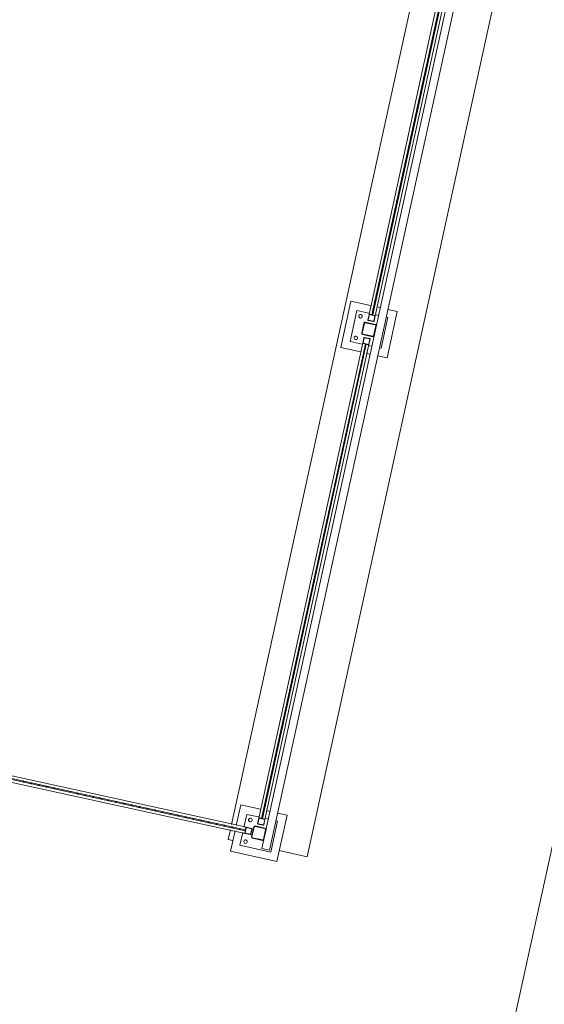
# Model space of a CAD drawing. Header units: metres. Extents: x 233012 to 233264, y 553571 to 554014.
# Tile 108 of 256: x 233199.08 to 233202.4, y 553789.38 to 553795.61. Entities that reach past the tile are written whole.
import ezdxf

# ---------------------------------------------------------------- set-up
doc = ezdxf.new("R2010")
doc.units = ezdxf.units.M
for name, color, linetype, lineweight in [('A-NL$1B_3D-modellen_algemeen', 252, 'Continuous', 5), ('A-NL$1B_3D-modellen_algemeen-drsn', 252, 'Continuous', 5), ('A-NL23_vloeraanzicht', 252, 'Continuous', 5), ('A-NL90_terrein', 252, 'Continuous', 5), ('K-NL28_kolommen', 252, 'Continuous', 5)]:
    doc.layers.add(name, color=color, linetype=linetype, lineweight=lineweight)

# ---------------------------------------------------------------- blocks, each defined once
blk = doc.blocks.new('NLRS_90_GM_LB_fietsenstalling open _gen_mie - NLRS_90_GM_LB_fietsenstalling open _gen_mie-7494162-01_Situatie')
at = {"layer": 'A-NL$1B_3D-modellen_algemeen'}
for p, q in [((8.28, 3.9075), (8.28, 2.0815)), ((8.297, 3.9045), (8.297, 2.0845)), ((8.303, 2.0845), (8.303, 3.9045)), ((8.32, 2.0815), (8.32, 3.9075)), ((8.283, 2.147), (8.15, 2.147)), ((8.15, 2.147), (8.15, 1.847)), ((8.45, 2.147), (8.317, 2.147)), ((8.45, 2.0197), (8.45, 2.147)), ((11.71, 2.147), (11.41, 2.147)), ((11.41, 2.147), (11.41, 2.0197)), ((11.71, 2.0197), (11.71, 2.147)), ((8.283, 2.097), (8.2, 2.097)), ((8.2, 2.097), (8.2, 1.897)), ((8.28, 2.0475), (8.28, 2.0815)), ((8.282, 2.0815), (8.282, 2.0475)), ((8.283, 2.0845), (8.317, 2.0845)), ((8.317, 2.0825), (8.283, 2.0825)), ((8.3, 2.0845), (8.297, 2.0845)), ((8.303, 2.0845), (8.3, 2.0845)), ((8.4, 2.097), (8.317, 2.097)), ((8.318, 2.0475), (8.318, 2.0815)), ((8.32, 2.0815), (8.32, 2.0475)), ((8.4, 2.0197), (8.4, 2.097)), ((11.66, 2.097), (11.46, 2.097)), ((11.46, 2.097), (11.46, 2.0197)), ((11.66, 2.0197), (11.66, 2.097)), ((8.283, 2.0465), (8.317, 2.0465)), ((8.317, 2.0445), (8.283, 2.0445)), ((8.355, 1.98), (8.355, 2.014)), ((8.357, 2.014), (8.357, 1.98)), ((8.358, 2.017), (8.392, 2.017)), ((8.392, 2.015), (8.358, 2.015)), ((11.468, 2.017), (8.392, 2.017)), ((8.393, 1.98), (8.393, 2.014)), ((8.395, 2.014), (8.395, 1.98)), ((11.465, 2), (8.395, 2)), ((8.395, 1.997), (8.395, 2)), ((8.395, 1.994), (8.395, 1.997)), ((8.395, 1.994), (11.465, 1.994)), ((11.465, 1.98), (11.465, 2.014)), ((11.465, 2), (11.465, 1.997)), ((11.465, 1.997), (11.465, 1.994)), ((11.467, 2.014), (11.467, 1.98)), ((11.468, 2.017), (11.502, 2.017)), ((11.502, 2.015), (11.468, 2.015)), ((11.503, 1.98), (11.503, 2.014)), ((11.505, 2.014), (11.505, 1.98)), ((11.615, 1.98), (11.615, 2.014)), ((11.617, 2.014), (11.617, 1.98)), ((11.618, 2.017), (11.652, 2.017)), ((11.652, 2.015), (11.618, 2.015)), ((14.728, 2.017), (11.652, 2.017)), ((11.653, 1.98), (11.653, 2.014)), ((11.655, 2.014), (11.655, 1.98)), ((14.725, 2), (11.655, 2)), ((11.655, 1.997), (11.655, 2)), ((11.655, 1.994), (11.655, 1.997)), ((11.655, 1.994), (14.725, 1.994)), ((8.358, 1.979), (8.392, 1.979)), ((8.392, 1.977), (8.358, 1.977)), ((8.392, 1.977), (11.468, 1.977)), ((8.4, 1.957), (8.4, 1.98)), ((8.45, 1.957), (8.45, 1.98)), ((11.41, 1.98), (11.41, 1.957)), ((11.46, 1.98), (11.46, 1.957)), ((11.468, 1.979), (11.502, 1.979)), ((11.502, 1.977), (11.468, 1.977)), ((11.618, 1.979), (11.652, 1.979)), ((11.652, 1.977), (11.618, 1.977)), ((11.652, 1.977), (14.728, 1.977)), ((11.66, 1.957), (11.66, 1.98)), ((11.71, 1.957), (11.71, 1.98)), ((8.2, 1.897), (8.4, 1.897)), ((8.4, 1.897), (8.4, 1.907)), ((8.45, 1.847), (8.45, 1.907)), ((11.41, 1.907), (11.41, 1.847)), ((11.46, 1.907), (11.46, 1.897)), ((11.46, 1.897), (11.66, 1.897)), ((11.66, 1.897), (11.66, 1.907)), ((11.71, 1.847), (11.71, 1.907)), ((8.15, 1.847), (8.45, 1.847)), ((11.41, 1.847), (11.71, 1.847))]:
    blk.add_line(p, q, dxfattribs=at)
at = {"layer": 'A-NL$1B_3D-modellen_algemeen', "flags": 128}
for points in [[(8.28, 2.0815), (8.2801, 2.0822), (8.2803, 2.0828), (8.2807, 2.0834), (8.2811, 2.0838), (8.2817, 2.0842), (8.2823, 2.0844), (8.283, 2.0845)], [(8.283, 2.0825), (8.2828, 2.0825), (8.2826, 2.0824), (8.2824, 2.0823), (8.2822, 2.0821), (8.2821, 2.0819), (8.282, 2.0817), (8.282, 2.0815)], [(8.317, 2.0845), (8.3177, 2.0844), (8.3183, 2.0842), (8.3189, 2.0838), (8.3193, 2.0834), (8.3197, 2.0828), (8.3199, 2.0822), (8.32, 2.0815)], [(8.318, 2.0815), (8.318, 2.0817), (8.3179, 2.0819), (8.3178, 2.0821), (8.3176, 2.0823), (8.3174, 2.0824), (8.3172, 2.0825), (8.317, 2.0825)], [(8.283, 2.0445), (8.2823, 2.0446), (8.2817, 2.0448), (8.2811, 2.0452), (8.2807, 2.0456), (8.2803, 2.0462), (8.2801, 2.0468), (8.28, 2.0475)], [(8.282, 2.0475), (8.282, 2.0473), (8.2821, 2.0471), (8.2822, 2.0469), (8.2824, 2.0467), (8.2826, 2.0466), (8.2828, 2.0465), (8.283, 2.0465)], [(8.32, 2.0475), (8.3199, 2.0468), (8.3197, 2.0462), (8.3193, 2.0456), (8.3189, 2.0452), (8.3183, 2.0448), (8.3177, 2.0446), (8.317, 2.0445)], [(8.317, 2.0465), (8.3172, 2.0465), (8.3174, 2.0466), (8.3176, 2.0467), (8.3178, 2.0469), (8.3179, 2.0471), (8.318, 2.0473), (8.318, 2.0475)], [(8.355, 2.014), (8.3551, 2.0147), (8.3553, 2.0153), (8.3557, 2.0159), (8.3561, 2.0163), (8.3567, 2.0167), (8.3573, 2.0169), (8.358, 2.017)], [(8.358, 2.015), (8.3578, 2.015), (8.3576, 2.0149), (8.3574, 2.0148), (8.3572, 2.0146), (8.3571, 2.0144), (8.357, 2.0142), (8.357, 2.014)], [(8.392, 2.017), (8.3927, 2.0169), (8.3933, 2.0167), (8.3939, 2.0163), (8.3943, 2.0159), (8.3947, 2.0153), (8.3949, 2.0147), (8.395, 2.014)], [(8.393, 2.014), (8.393, 2.0142), (8.3929, 2.0144), (8.3928, 2.0146), (8.3926, 2.0148), (8.3924, 2.0149), (8.3922, 2.015), (8.392, 2.015)], [(11.465, 2.014), (11.4651, 2.0147), (11.4653, 2.0153), (11.4657, 2.0159), (11.4661, 2.0163), (11.4667, 2.0167), (11.4673, 2.0169), (11.468, 2.017)], [(11.468, 2.015), (11.4678, 2.015), (11.4676, 2.0149), (11.4674, 2.0148), (11.4672, 2.0146), (11.4671, 2.0144), (11.467, 2.0142), (11.467, 2.014)], [(11.502, 2.017), (11.5027, 2.0169), (11.5033, 2.0167), (11.5039, 2.0163), (11.5043, 2.0159), (11.5047, 2.0153), (11.5049, 2.0147), (11.505, 2.014)], [(11.503, 2.014), (11.503, 2.0142), (11.5029, 2.0144), (11.5028, 2.0146), (11.5026, 2.0148), (11.5024, 2.0149), (11.5022, 2.015), (11.502, 2.015)], [(11.615, 2.014), (11.6151, 2.0147), (11.6153, 2.0153), (11.6157, 2.0159), (11.6161, 2.0163), (11.6167, 2.0167), (11.6173, 2.0169), (11.618, 2.017)], [(11.618, 2.015), (11.6178, 2.015), (11.6176, 2.0149), (11.6174, 2.0148), (11.6172, 2.0146), (11.6171, 2.0144), (11.617, 2.0142), (11.617, 2.014)], [(11.652, 2.017), (11.6527, 2.0169), (11.6533, 2.0167), (11.6539, 2.0163), (11.6543, 2.0159), (11.6547, 2.0153), (11.6549, 2.0147), (11.655, 2.014)], [(11.653, 2.014), (11.653, 2.0142), (11.6529, 2.0144), (11.6528, 2.0146), (11.6526, 2.0148), (11.6524, 2.0149), (11.6522, 2.015), (11.652, 2.015)], [(8.358, 1.977), (8.3573, 1.9771), (8.3567, 1.9773), (8.3561, 1.9777), (8.3557, 1.9781), (8.3553, 1.9787), (8.3551, 1.9793), (8.355, 1.98)], [(8.357, 1.98), (8.357, 1.9798), (8.3571, 1.9796), (8.3572, 1.9794), (8.3574, 1.9792), (8.3576, 1.9791), (8.3578, 1.979), (8.358, 1.979)], [(8.395, 1.98), (8.3949, 1.9793), (8.3947, 1.9787), (8.3943, 1.9781), (8.3939, 1.9777), (8.3933, 1.9773), (8.3927, 1.9771), (8.392, 1.977)], [(8.392, 1.979), (8.3922, 1.979), (8.3924, 1.9791), (8.3926, 1.9792), (8.3928, 1.9794), (8.3929, 1.9796), (8.393, 1.9798), (8.393, 1.98)], [(11.468, 1.977), (11.4673, 1.9771), (11.4667, 1.9773), (11.4661, 1.9777), (11.4657, 1.9781), (11.4653, 1.9787), (11.4651, 1.9793), (11.465, 1.98)], [(11.467, 1.98), (11.467, 1.9798), (11.4671, 1.9796), (11.4672, 1.9794), (11.4674, 1.9792), (11.4676, 1.9791), (11.4678, 1.979), (11.468, 1.979)], [(11.505, 1.98), (11.5049, 1.9793), (11.5047, 1.9787), (11.5043, 1.9781), (11.5039, 1.9777), (11.5033, 1.9773), (11.5027, 1.9771), (11.502, 1.977)], [(11.502, 1.979), (11.5022, 1.979), (11.5024, 1.9791), (11.5026, 1.9792), (11.5028, 1.9794), (11.5029, 1.9796), (11.503, 1.9798), (11.503, 1.98)], [(11.618, 1.977), (11.6173, 1.9771), (11.6167, 1.9773), (11.6161, 1.9777), (11.6157, 1.9781), (11.6153, 1.9787), (11.6151, 1.9793), (11.615, 1.98)], [(11.617, 1.98), (11.617, 1.9798), (11.6171, 1.9796), (11.6172, 1.9794), (11.6174, 1.9792), (11.6176, 1.9791), (11.6178, 1.979), (11.618, 1.979)], [(11.655, 1.98), (11.6549, 1.9793), (11.6547, 1.9787), (11.6543, 1.9781), (11.6539, 1.9777), (11.6533, 1.9773), (11.6527, 1.9771), (11.652, 1.977)], [(11.652, 1.979), (11.6522, 1.979), (11.6524, 1.9791), (11.6526, 1.9792), (11.6528, 1.9794), (11.6529, 1.9796), (11.653, 1.9798), (11.653, 1.98)]]:
    blk.add_lwpolyline(points, dxfattribs=at)
at = {"layer": 'A-NL$1B_3D-modellen_algemeen'}
for centre, major_axis, start_param, end_param in [((8.23, 2.067), (0.0106, 0.0029), 6.012979, 9.154571), ((8.23, 2.067), (0.00542, 0.00957), 2.086002, 5.227595), ((8.37, 2.067), (0.0011, 0.0109), 4.816139, 7.957731), ((8.37, 2.067), (0.011, 0.001), 3.047482, 6.189074), ((11.49, 2.067), (-0.0027, 0.0107), 4.467399, 7.608992), ((11.49, 2.067), (-0.011, 0.0003), 0.023786, 3.165378), ((11.63, 2.067), (0.0106, 0.0029), 6.012978, 9.154571), ((11.63, 2.067), (-0.00677, 0.00867), 0.90788, 4.049472)]:
    blk.add_ellipse(centre, major_axis=major_axis, ratio=1, start_param=start_param, end_param=end_param, dxfattribs=at)
at = {"layer": 'A-NL$1B_3D-modellen_algemeen-drsn'}
for p, q in [((8.28, 2.0815), (8.28, 2.0475)), ((8.282, 2.0475), (8.282, 2.0815)), ((8.317, 2.0845), (8.283, 2.0845)), ((8.283, 2.0825), (8.317, 2.0825)), ((8.318, 2.0815), (8.318, 2.0475)), ((8.32, 2.0475), (8.32, 2.0815)), ((8.317, 2.0465), (8.283, 2.0465)), ((8.283, 2.0445), (8.317, 2.0445)), ((8.355, 2.014), (8.355, 1.98)), ((8.357, 1.98), (8.357, 2.014)), ((8.392, 2.017), (8.358, 2.017)), ((8.358, 2.015), (8.392, 2.015)), ((8.393, 2.014), (8.393, 1.98)), ((8.395, 1.98), (8.395, 2.014)), ((11.465, 2.014), (11.465, 1.98)), ((11.467, 1.98), (11.467, 2.014)), ((11.502, 2.017), (11.468, 2.017)), ((11.468, 2.015), (11.502, 2.015)), ((11.503, 2.014), (11.503, 1.98)), ((11.505, 1.98), (11.505, 2.014)), ((11.615, 2.014), (11.615, 1.98)), ((11.617, 1.98), (11.617, 2.014)), ((11.652, 2.017), (11.618, 2.017)), ((11.618, 2.015), (11.652, 2.015)), ((11.653, 2.014), (11.653, 1.98)), ((11.655, 1.98), (11.655, 2.014)), ((8.392, 1.979), (8.358, 1.979)), ((8.358, 1.977), (8.392, 1.977)), ((11.502, 1.979), (11.468, 1.979)), ((11.468, 1.977), (11.502, 1.977)), ((11.652, 1.979), (11.618, 1.979)), ((11.618, 1.977), (11.652, 1.977))]:
    blk.add_line(p, q, dxfattribs=at)
for centre, major_axis, start_param, end_param in [((8.3, 3.5195), (-0.00055, 0.00295), 6.099599, 9.241191), ((8.3, 3.5195), (0.00188, 0.00234), 3.817637, 6.95923), ((8.3, 3.4695), (-0.00023, 0.00299), 6.20685, 9.348443), ((8.3, 3.4695), (0.0019, 0.00232), 3.828266, 6.969859), ((8.3, 3.4195), (-0.0006, 0.00294), 6.080739, 9.222332), ((8.3, 3.3695), (-0.00261, 0.00148), 5.227573, 8.369166), ((8.3, 3.4195), (-0.00127, 0.00272), 2.703567, 5.84516), ((8.3, 3.3695), (-0.00137, 0.00267), 2.666321, 5.807914), ((8.3, 3.3195), (-0.00266, 0.00139), 5.192423, 8.334016), ((8.3, 3.3195), (-0.00033, 0.00298), 3.032242, 6.173834), ((8.3, 3.2695), (-0.0017, 0.00247), 5.681378, 8.82297), ((8.3, 3.2695), (0.00255, 0.00158), 4.158825, 7.300417), ((8.3, 3.2195), (-0.00167, 0.00249), 5.69195, 8.833543), ((8.3, 3.2195), (0.00281, 0.00105), 4.355348, 7.496941), ((8.3, 3.1695), (-0.00137, 0.00267), 5.810524, 8.952117), ((8.3, 3.1195), (-0.00009, 0.003), 6.2538, 9.395393), ((8.3, 3.1695), (0.00295, 0.00057), 4.522124, 7.663716), ((8.3, 3.1195), (0.00168, 0.00248), 3.736715, 6.878308), ((8.3, 3.0695), (-0.00018, 0.00299), 6.224622, 9.366215), ((8.3, 3.0695), (0.0019, 0.00232), 3.828256, 6.969849), ((8.3, 3.0195), (-0.00243, 0.00175), 5.336907, 8.4785), ((8.3, 3.0195), (-0.00127, 0.00272), 2.703567, 5.84516), ((8.3, 2.9695), (-0.00269, 0.00132), 5.167263, 8.308856), ((8.3, 2.9695), (-0.00044, 0.00297), 2.995848, 6.137441), ((8.3, 2.9195), (-0.00174, 0.00244), 5.664415, 8.806008), ((8.3, 2.8695), (-0.0017, 0.00247), 5.681379, 8.822971), ((8.3, 2.9195), (0.00272, 0.00126), 4.278122, 7.419714), ((8.3, 2.8695), (0.0028, 0.00108), 4.34348, 7.485073), ((8.3, 2.8195), (-0.00155, 0.00257), 5.741243, 8.882836), ((8.3, 2.8195), (0.00283, 0.00101), 4.369523, 7.511116), ((8.3, 2.7695), (-0.00023, 0.00299), 6.20685, 9.348443), ((8.3, 2.7695), (0.002, 0.00224), 3.871644, 7.013237), ((8.3, 2.7195), (-0.0006, 0.00294), 6.080739, 9.222332), ((8.3, 2.7195), (0.0028, 0.00108), 4.34348, 7.485073), ((8.3, 2.6695), (-0.00255, 0.00158), 5.265957, 8.407549), ((8.3, 2.6195), (-0.00255, 0.00158), 5.265957, 8.407549), ((8.3, 2.6695), (-0.00137, 0.00267), 2.666321, 5.807914), ((8.3, 2.6195), (-0.00127, 0.00272), 2.703567, 5.84516), ((8.3, 2.5695), (-0.00261, 0.00148), 5.227575, 8.369168), ((8.3, 2.5695), (-0.00127, 0.00272), 2.703568, 5.84516), ((8.3, 2.5195), (-0.00167, 0.00249), 5.69195, 8.833543), ((8.3, 2.5195), (0.00283, 0.00101), 4.369523, 7.511116), ((8.3, 2.4695), (-0.00149, 0.00261), 5.76464, 8.906232), ((8.3, 2.4695), (0.0028, 0.00108), 4.34348, 7.485073), ((8.3, 2.4195), (-0.00012, 0.003), 6.244786, 9.386379), ((8.3, 2.3695), (-0.00266, 0.00139), 5.192423, 8.334016), ((8.3, 2.4195), (0.00142, 0.00265), 3.632992, 6.774585), ((8.3, 2.3695), (0.00139, 0.00266), 3.624219, 6.765812), ((8.3, 2.3195), (-0.0006, 0.00294), 6.080739, 9.222332), ((8.3, 2.3195), (-0.00127, 0.00272), 2.703567, 5.84516), ((8.3, 2.2695), (-0.00261, 0.00148), 5.227569, 8.369161), ((8.3, 2.2695), (-0.00284, 0.00098), 1.903782, 5.045374), ((8.3, 2.2195), (-0.00287, 0.00087), 5.006413, 8.148006), ((8.3, 2.2195), (-0.00202, 0.00222), 2.40154, 5.543133), ((8.3, 2.1695), (-0.0015, 0.0026), 5.759428, 8.901021), ((8.3, 2.1195), (-0.00146, 0.00262), 5.77494, 8.916532), ((8.3, 2.1695), (0.0028, 0.00108), 4.34348, 7.485073), ((8.3, 2.1195), (0.00283, 0.00101), 4.369523, 7.511116), ((8.283, 2.0815), (0.00232, 0.0019), 0.8841, 2.454897), ((8.283, 2.0815), (0.000615, 0.000788), 0.662941, 2.233738), ((8.317, 2.0815), (-0.00087, 0.00287), 4.418393, 5.989189), ((8.317, 2.0815), (0.000882, 0.000472), 5.791773, 7.362569), ((8.283, 2.0475), (0.00128, 0.00271), 2.013337, 3.584133), ((8.283, 2.0475), (0, 0.001), 1.570821, 3.141618), ((8.317, 2.0475), (-0.00158, 0.00255), 2.588025, 4.158821), ((8.317, 2.0475), (-0.000366, 0.000931), 2.767406, 4.338202), ((8.358, 2.014), (0.00152, 0.00259), 0.531846, 2.102642), ((8.358, 2.014), (0.000882, 0.000472), 1.079396, 2.650192), ((8.392, 2.014), (-0.00051, 0.00296), 4.540878, 6.111674), ((8.392, 2.014), (0, 0.001), 4.7124, 6.283196), ((8.43, 1.997), (0.00152, 0.00259), 5.244233, 8.385826), ((8.43, 1.997), (-0.00281, 0.00104), 0.354305, 3.495898), ((8.48, 1.997), (-0.00245, 0.00173), 3.757338, 6.898931), ((8.48, 1.997), (0.00075, 0.0029), 1.824335, 4.965928), ((8.53, 1.997), (0.00075, 0.0029), 4.965929, 8.107522), ((8.53, 1.997), (-0.00057, 0.00295), 1.380545, 4.522138), ((8.58, 1.997), (0.00148, 0.00261), 5.227576, 8.369169), ((8.58, 1.997), (-0.00288, 0.00084), 0.283358, 3.424951), ((8.63, 1.997), (-0.00288, 0.00084), 3.42495, 6.566543), ((8.63, 1.997), (-0.00017, 0.003), 1.515453, 4.657046), ((8.68, 1.997), (0.00168, 0.00248), 5.307534, 8.449127), ((8.68, 1.997), (0.00115, 0.00277), 1.963502, 5.105095), ((8.73, 1.997), (-0.00087, 0.00287), 4.418384, 7.559976), ((8.73, 1.997), (-0.00291, 0.00074), 0.249674, 3.391267), ((8.78, 1.997), (0.00204, 0.0022), 5.462135, 8.603728), ((8.78, 1.997), (-0.00263, 0.00144), 0.502022, 3.643614), ((8.83, 1.997), (-0.00237, 0.00184), 3.800158, 6.94175), ((8.83, 1.997), (0.00162, 0.00252), 2.142879, 5.284471), ((8.88, 1.997), (0.00087, 0.00287), 5.006381, 8.147973), ((8.88, 1.997), (-0.00033, 0.00298), 1.461467, 4.60306), ((8.93, 1.997), (0.00144, 0.00263), 5.212125, 8.353718), ((8.93, 1.997), (-0.00295, 0.00057), 0.190253, 3.331846), ((8.98, 1.997), (-0.00291, 0.00074), 3.391267, 6.532859), ((8.98, 1.997), (-0.0008, 0.00289), 1.300567, 4.44216), ((9.03, 1.997), (0.00204, 0.0022), 5.459404, 8.600997), ((9.03, 1.997), (0.0008, 0.00289), 1.840998, 4.982591), ((9.08, 1.997), (-0.00087, 0.00287), 4.418394, 7.559987), ((9.08, 1.997), (-0.00281, 0.00104), 0.354305, 3.495898), ((9.13, 1.997), (-0.00281, 0.00104), 3.4959, 6.637492), ((9.13, 1.997), (0.00148, 0.00261), 2.085982, 5.227574), ((9.18, 1.997), (-0.00208, 0.00216), 3.946213, 7.087805), ((9.18, 1.997), (0.00204, 0.0022), 2.317811, 5.459404), ((9.23, 1.997), (0.0017, 0.00247), 5.314201, 8.455794), ((9.23, 1.997), (-0.0008, 0.00289), 1.300583, 4.442176), ((9.28, 1.997), (0.00152, 0.00259), 5.244251, 8.385844), ((9.28, 1.997), (-0.00299, 0.00027), 0.089941, 3.231534), ((9.33, 1.997), (-0.00299, 0.00021), 3.212552, 6.354145), ((9.33, 1.997), (-0.00079, 0.00289), 1.304941, 4.446534), ((9.38, 1.997), (0.00158, 0.00255), 5.265963, 8.407556), ((9.38, 1.997), (0.00115, 0.00277), 1.963488, 5.105081), ((9.43, 1.997), (-0.00097, 0.00284), 4.381862, 7.523455), ((9.43, 1.997), (-0.00289, 0.0008), 0.270211, 3.411804), ((9.48, 1.997), (-0.00288, 0.00084), 3.424959, 6.566552), ((9.48, 1.997), (0.00158, 0.00255), 2.124367, 5.265959), ((9.53, 1.997), (-0.0022, 0.00204), 3.888604, 7.030197), ((9.53, 1.997), (0.00173, 0.00245), 2.184682, 5.326274), ((9.58, 1.997), (0.00173, 0.00245), 5.326269, 8.467861), ((9.58, 1.997), (-0.00197, 0.00227), 0.856342, 3.997934), ((9.63, 1.997), (0.00121, 0.00274), 5.128884, 8.270477), ((9.63, 1.997), (-0.00297, 0.0004), 0.133139, 3.274732), ((9.68, 1.997), (-0.00299, 0.0003), 3.240287, 6.381879), ((9.68, 1.997), (-0.00097, 0.00284), 1.242951, 4.384544), ((9.73, 1.997), (0.00148, 0.00261), 5.227576, 8.369169), ((9.73, 1.997), (0.00122, 0.00274), 1.989782, 5.131375), ((9.78, 1.997), (-0.00064, 0.00293), 4.496183, 7.637775), ((9.78, 1.997), (-0.00288, 0.00084), 0.283366, 3.424958), ((9.83, 1.997), (-0.00265, 0.00142), 3.632986, 6.774578), ((9.83, 1.997), (0.00204, 0.0022), 2.317811, 5.459404), ((9.88, 1.997), (-0.0008, 0.00289), 4.442193, 7.583786), ((9.88, 1.997), (0.00158, 0.00255), 2.124368, 5.26596), ((9.93, 1.997), (0.0019, 0.00232), 5.399094, 8.540686), ((9.93, 1.997), (-0.00087, 0.00287), 1.27679, 4.418383), ((9.98, 1.997), (0.00152, 0.00259), 5.244251, 8.385844), ((9.98, 1.997), (-0.00286, 0.00092), 0.310131, 3.451724), ((10.03, 1.997), (-0.00292, 0.00069), 3.373417, 6.51501), ((10.03, 1.997), (-0.00128, 0.00271), 1.128267, 4.26986), ((10.08, 1.997), (0.00075, 0.0029), 4.965955, 8.107548), ((10.08, 1.997), (0.00204, 0.0022), 2.320528, 5.462121), ((10.13, 1.997), (-0.00087, 0.00287), 4.418381, 7.559973), ((10.13, 1.997), (-0.00293, 0.00065), 0.218312, 3.359905), ((10.18, 1.997), (-0.00277, 0.00115), 3.534285, 6.675877), ((10.18, 1.997), (0.00175, 0.00243), 2.195313, 5.336906), ((10.23, 1.997), (-0.00015, 0.003), 4.662542, 7.804134), ((10.23, 1.997), (0.00152, 0.00259), 2.102642, 5.244235), ((10.28, 1.997), (0.00122, 0.00274), 5.131374, 8.272966), ((10.28, 1.997), (-0.00291, 0.00074), 0.249666, 3.391259), ((10.33, 1.997), (0.00204, 0.0022), 5.462136, 8.603729), ((10.33, 1.997), (-0.00263, 0.00144), 0.502042, 3.643635), ((10.38, 1.997), (-0.00277, 0.00115), 3.534296, 6.675889), ((10.38, 1.997), (-0.00015, 0.003), 1.520969, 4.662562), ((10.43, 1.997), (0.00158, 0.00255), 5.265963, 8.407556), ((10.43, 1.997), (0.00122, 0.00274), 1.989793, 5.131386), ((10.48, 1.997), (0.00122, 0.00274), 5.131385, 8.272977), ((10.48, 1.997), (-0.00259, 0.00152), 0.531854, 3.673447), ((10.53, 1.997), (-0.00299, 0.0002), 3.207864, 6.349456), ((10.53, 1.997), (0.00115, 0.00277), 1.96349, 5.105082), ((10.58, 1.997), (-0.00137, 0.00267), 4.237119, 7.378712), ((10.58, 1.997), (0.00148, 0.00261), 2.085983, 5.227575), ((10.63, 1.997), (0.00152, 0.00259), 5.244234, 8.385827), ((10.63, 1.997), (-0.00281, 0.00104), 0.354305, 3.495898), ((10.68, 1.997), (-0.00299, 0.00027), 3.231514, 6.373106), ((10.68, 1.997), (0.00115, 0.00277), 1.963487, 5.10508), ((10.73, 1.997), (-0.00241, 0.00179), 3.781258, 6.922851), ((10.73, 1.997), (-0.0008, 0.00289), 1.300603, 4.442195), ((10.78, 1.997), (0.00152, 0.00259), 5.244237, 8.38583), ((10.78, 1.997), (0.00148, 0.00261), 2.085982, 5.227574), ((10.83, 1.997), (0.00152, 0.00259), 5.244235, 8.385828), ((10.83, 1.997), (-0.00248, 0.00169), 0.599947, 3.74154), ((10.88, 1.997), (-0.00299, 0.00021), 3.212536, 6.354129), ((10.88, 1.997), (0.00064, 0.00293), 1.786991, 4.928583), ((10.93, 1.997), (-0.00087, 0.00287), 4.418394, 7.559987), ((10.93, 1.997), (0.00152, 0.00259), 2.102642, 5.244235), ((10.98, 1.997), (0.00197, 0.00227), 5.426841, 8.568433), ((10.98, 1.997), (-0.00263, 0.00144), 0.502028, 3.643621), ((11.03, 1.997), (-0.00237, 0.00184), 3.800151, 6.941743), ((11.03, 1.997), (0.00204, 0.0022), 2.320544, 5.462136), ((11.08, 1.997), (-0.00289, 0.0008), 3.411805, 6.553397), ((11.08, 1.997), (-0.00064, 0.00293), 1.354592, 4.496185), ((11.13, 1.997), (0.00122, 0.00274), 5.131374, 8.272966), ((11.13, 1.997), (0.002, 0.00224), 2.30087, 5.442462), ((11.18, 1.997), (0.00121, 0.00274), 5.128884, 8.270477), ((11.18, 1.997), (-0.00241, 0.00179), 0.637681, 3.779274), ((11.23, 1.997), (-0.00299, 0.0003), 3.240285, 6.381878), ((11.23, 1.997), (0.00127, 0.00272), 2.008816, 5.150409), ((11.28, 1.997), (-0.0008, 0.00289), 4.442183, 7.583776), ((11.28, 1.997), (0.00122, 0.00274), 1.989793, 5.131386), ((11.33, 1.997), (0.00122, 0.00274), 5.131386, 8.272979), ((11.33, 1.997), (-0.00291, 0.00074), 0.249674, 3.391267), ((11.38, 1.997), (-0.00203, 0.0022), 3.966906, 7.108499), ((11.38, 1.997), (0.00204, 0.0022), 2.31781, 5.459402), ((11.43, 1.997), (-0.0008, 0.00289), 4.442187, 7.58378), ((11.43, 1.997), (-0.00087, 0.00287), 1.276801, 4.418394), ((11.468, 2.014), (-0.00137, 0.00267), 5.807914, 7.37871), ((11.468, 2.014), (-0.000282, 0.000959), 5.99752, 7.568316), ((11.502, 2.014), (0.00122, 0.00274), 5.131375, 6.702171), ((11.502, 2.014), (0.00098, 0.000201), 6.08073, 7.651526), ((11.618, 2.014), (-0.00115, 0.00277), 5.890491, 7.461288), ((11.618, 2.014), (0.001, 0), 1.570782, 3.141578), ((11.652, 2.014), (-0.00293, 0.00065), 3.359906, 4.930702), ((11.652, 2.014), (-0.000759, 0.000651), 3.850668, 5.421464), ((11.69, 1.997), (-0.00254, 0.0016), 3.703933, 6.845525), ((11.69, 1.997), (0.00148, 0.00261), 2.085984, 5.227576), ((11.74, 1.997), (0.00152, 0.00259), 5.244235, 8.385828), ((11.74, 1.997), (0.00152, 0.00259), 2.102642, 5.244235), ((11.79, 1.997), (0.00115, 0.00277), 5.10508, 8.246672), ((11.79, 1.997), (-0.00291, 0.00074), 0.249675, 3.391268), ((11.84, 1.997), (-0.00281, 0.00104), 3.495899, 6.637492), ((11.84, 1.997), (-0.0008, 0.00289), 1.300567, 4.44216), ((11.89, 1.997), (0.00168, 0.00248), 5.307533, 8.449125), ((11.89, 1.997), (0.00115, 0.00277), 1.963485, 5.105078), ((11.94, 1.997), (-0.00097, 0.00284), 4.381873, 7.523466), ((11.94, 1.997), (-0.00291, 0.00074), 0.249676, 3.391268), ((11.99, 1.997), (-0.00289, 0.0008), 3.411803, 6.553395), ((11.99, 1.997), (0.00158, 0.00255), 2.124369, 5.265961), ((12.04, 1.997), (-0.00208, 0.00216), 3.946213, 7.087805), ((12.04, 1.997), (0.00204, 0.0022), 2.317812, 5.459404), ((12.09, 1.997), (0.00121, 0.00274), 5.128885, 8.270478), ((12.09, 1.997), (0.00152, 0.00259), 2.102641, 5.244234), ((12.14, 1.997), (0.00115, 0.00277), 5.105084, 8.246677), ((12.14, 1.997), (-0.00299, 0.0002), 0.066271, 3.207864), ((12.19, 1.997), (-0.00299, 0.00021), 3.212536, 6.354129), ((12.19, 1.997), (-0.00079, 0.00289), 1.304931, 4.446524), ((12.24, 1.997), (0.002, 0.00224), 5.442462, 8.584055), ((12.24, 1.997), (0.00128, 0.00271), 2.013324, 5.154917), ((12.29, 1.997), (0.00121, 0.00274), 5.128875, 8.270468), ((12.29, 1.997), (-0.00241, 0.00179), 0.637673, 3.779266), ((12.34, 1.997), (-0.00277, 0.00115), 3.534279, 6.675872), ((12.34, 1.997), (0.00201, 0.00222), 2.306344, 5.447936), ((12.39, 1.997), (-0.00224, 0.002), 3.869551, 7.011144), ((12.39, 1.997), (0.00204, 0.0022), 2.317812, 5.459404), ((12.44, 1.997), (0.0017, 0.00247), 5.3142, 8.455792), ((12.44, 1.997), (0.00153, 0.00258), 2.106518, 5.248111), ((12.49, 1.997), (0.00128, 0.00271), 5.154927, 8.296519), ((12.49, 1.997), (-0.00297, 0.0004), 0.133139, 3.274732), ((12.54, 1.997), (-0.00299, 0.00027), 3.231532, 6.373124), ((12.54, 1.997), (-0.00122, 0.00274), 1.151806, 4.293398), ((12.59, 1.997), (0.00158, 0.00255), 5.265961, 8.407554), ((12.59, 1.997), (0.00152, 0.00259), 2.102642, 5.244235), ((12.64, 1.997), (0.00152, 0.00259), 5.244236, 8.385829), ((12.64, 1.997), (-0.00222, 0.00202), 0.73792, 3.879512), ((12.69, 1.997), (-0.00266, 0.00139), 3.621638, 6.763231), ((12.69, 1.997), (0.00173, 0.00245), 2.184695, 5.326288), ((12.74, 1.997), (-0.00167, 0.00249), 4.121146, 7.262739), ((12.74, 1.997), (0.00148, 0.00261), 2.085982, 5.227574), ((12.79, 1.997), (0.00201, 0.00222), 5.447959, 8.589551), ((12.79, 1.997), (-0.0008, 0.00289), 1.300603, 4.442195), ((12.84, 1.997), (-0.0008, 0.00289), 4.442187, 7.58378), ((12.84, 1.997), (-0.00261, 0.00148), 0.515184, 3.656777), ((12.89, 1.997), (-0.00293, 0.00065), 3.359905, 6.501498), ((12.89, 1.997), (-0.00097, 0.00284), 1.242953, 4.384545), ((12.94, 1.997), (0.00122, 0.00274), 5.131375, 8.272968), ((12.94, 1.997), (0.00148, 0.00261), 2.085984, 5.227576), ((12.99, 1.997), (0.00087, 0.00287), 5.00638, 8.147973), ((12.99, 1.997), (-0.00254, 0.0016), 0.562347, 3.703939), ((13.04, 1.997), (-0.00277, 0.00115), 3.534286, 6.675879), ((13.04, 1.997), (0.00197, 0.00227), 2.285232, 5.426825), ((13.09, 1.997), (-0.0008, 0.00289), 4.44219, 7.583782), ((13.09, 1.997), (0.00158, 0.00255), 2.124369, 5.265961), ((13.14, 1.997), (0.00148, 0.00261), 5.227575, 8.369168), ((13.14, 1.997), (-0.00281, 0.00104), 0.354321, 3.495913), ((13.19, 1.997), (-0.00033, 0.00298), 4.603043, 7.744636), ((13.19, 1.997), (-0.00263, 0.00144), 0.502021, 3.643614), ((13.24, 1.997), (-0.00261, 0.00148), 3.656768, 6.79836), ((13.24, 1.997), (-0.0008, 0.00289), 1.300567, 4.44216), ((13.29, 1.997), (0.00152, 0.00259), 5.244236, 8.385829), ((13.29, 1.997), (0.00158, 0.00255), 2.124369, 5.265961), ((13.34, 1.997), (0.00148, 0.00261), 5.227576, 8.369169), ((13.34, 1.997), (-0.00248, 0.00169), 0.599946, 3.741539), ((13.39, 1.997), (-0.00299, 0.00027), 3.231534, 6.373126), ((13.39, 1.997), (0.00152, 0.00259), 2.102658, 5.244251), ((13.44, 1.997), (-0.00069, 0.00292), 4.480563, 7.622156), ((13.44, 1.997), (0.0017, 0.00247), 2.172607, 5.3142), ((13.49, 1.997), (0.00204, 0.0022), 5.459406, 8.600999), ((13.49, 1.997), (-0.00266, 0.00139), 0.480046, 3.621638), ((13.54, 1.997), (-0.00115, 0.00277), 4.319692, 7.461285), ((13.54, 1.997), (-0.00266, 0.00139), 0.480022, 3.621615), ((8.358, 1.98), (-0.00288, 0.00084), 0.283365, 1.854161), ((8.358, 1.98), (-0.000759, 0.000651), 0.709077, 2.279873), ((8.392, 1.98), (-0.0008, 0.00289), 2.871387, 4.442183), ((8.392, 1.98), (-0.000842, 0.000539), 2.139987, 3.710783), ((11.468, 1.98), (0.00115, 0.00277), 1.96349, 3.534286), ((11.468, 1.98), (0.000924, 0.000383), 2.748889, 4.319686), ((11.502, 1.98), (0.00266, 0.00139), 4.232347, 5.803144), ((11.502, 1.98), (0.000743, 0.000669), 3.979427, 5.550223), ((11.618, 1.98), (0.00168, 0.00248), 2.165937, 3.736733), ((11.618, 1.98), (0.000611, 0.000791), 2.228598, 3.799394), ((11.652, 1.98), (0.0028, 0.00108), 4.34348, 5.914276), ((11.652, 1.98), (0.000882, 0.000472), 4.220982, 5.791779)]:
    blk.add_ellipse(centre, major_axis=major_axis, ratio=1, start_param=start_param, end_param=end_param, dxfattribs=at)
at = {"layer": 'K-NL28_kolommen'}
for p, q in [((8.26, 2.029), (8.26, 1.965)), ((8.263, 1.965), (8.263, 2.029)), ((8.332, 2.037), (8.268, 2.037)), ((8.268, 2.034), (8.332, 2.034)), ((8.337, 2.029), (8.337, 1.965)), ((8.34, 1.965), (8.34, 2.029)), ((11.52, 2.029), (11.52, 1.965)), ((11.523, 1.965), (11.523, 2.029)), ((11.592, 2.037), (11.528, 2.037)), ((11.528, 2.034), (11.592, 2.034)), ((11.597, 2.029), (11.597, 1.965)), ((11.6, 1.965), (11.6, 2.029)), ((8.332, 1.96), (8.268, 1.96)), ((8.268, 1.957), (8.332, 1.957)), ((11.592, 1.96), (11.528, 1.96)), ((11.528, 1.957), (11.592, 1.957))]:
    blk.add_line(p, q, dxfattribs=at)
for centre, radius, start, end in [((8.332, 2.029), 0.008, 360, 90), ((8.332, 1.965), 0.005, 270, 0), ((11.528, 1.965), 0.005, 180, 270)]:
    blk.add_arc(centre, radius, start, end, dxfattribs=at)
for centre, major_axis, start_param, end_param in [((8.268, 2.029), (-0.00306, 0.00739), 5.890499, 7.461295), ((8.268, 2.029), (0.00166, 0.00472), 0.33738, 1.908177), ((8.332, 2.029), (0.00354, 0.00354), 5.497812, 7.068608), ((11.528, 2.029), (-0.00306, 0.00739), 5.890482, 7.461278), ((11.528, 2.029), (-0.00215, 0.00451), 5.838947, 7.409744), ((11.592, 2.029), (0.00214, 0.00771), 4.982594, 6.553391), ((11.592, 2.029), (0, 0.005), 4.712389, 6.283185), ((8.268, 1.965), (-0.00339, 0.00724), 1.13278, 2.703577), ((8.268, 1.965), (0, 0.005), 1.570796, 3.141593), ((8.332, 1.965), (-0.00394, 0.00696), 2.626398, 4.197194), ((11.528, 1.965), (-0.00306, 0.00739), 1.178108, 2.748904), ((11.592, 1.965), (0.005, 0), 4.712389, 6.283185), ((11.592, 1.965), (0.00394, 0.00696), 3.656787, 5.227584)]:
    blk.add_ellipse(centre, major_axis=major_axis, ratio=1, start_param=start_param, end_param=end_param, dxfattribs=at)
blk = doc.blocks.new('groenwand - groenwand-7926917-01_Situatie')
at = {"layer": 'A-NL90_terrein'}
for p, q in [((119.95, -13.56), (113.3, -13.56)), ((113.3, -13.56), (113.3, -13.61)), ((113.3, -13.61), (120, -13.61))]:
    blk.add_line(p, q, dxfattribs=at)

msp = doc.modelspace()

# ---------------------------------------------------------------- linework, layer by layer
at = {"layer": 'A-NL23_vloeraanzicht'}
for p, q in [((233200.8961, 553790.3152), (233202.369, 553797.046)), ((233201.7853, 553796.7642), (233200.4186, 553790.519)), ((233202.556, 553790.8836), (233202.1405, 553788.985)), ((233200.4114, 553790.4858), (233200.3979, 553790.4242)), ((233200.3979, 553790.4242), (233200.4272, 553790.4178)), ((233200.7203, 553790.3537), (233200.8961, 553790.3152))]:
    msp.add_line(p, q, dxfattribs=at)

# ---------------------------------------------------------------- block references
at = {"layer": 'A-NL$1B_3D-modellen_algemeen', "rotation": 77.65672900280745}
msp.add_blockref('NLRS_90_GM_LB_fietsenstalling open _gen_mie - NLRS_90_GM_LB_fietsenstalling open _gen_mie-7494162-01_Situatie', (233200.7674, 553781.9289), dxfattribs=at)
at = {"layer": 'A-NL90_terrein', "rotation": 77.6567290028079}
msp.add_blockref('groenwand - groenwand-7926917-01_Situatie', (233163.1442, 553682.5851), dxfattribs=at)

doc.saveas('drawing.dxf')
